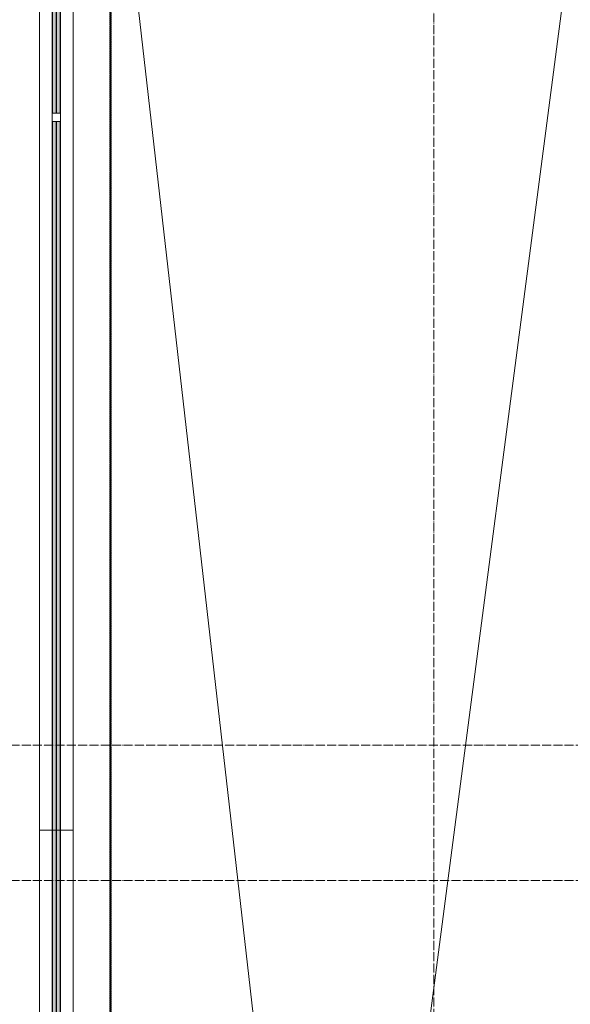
# Model space of a CAD drawing. Header units: millimetres. Extents: x 5617 to 132318, y 7718 to 193536.
# Tile 19 of 81: x 27142 to 28364, y 29425 to 31610. Entities that reach past the tile are written whole.
import ezdxf

# ---------------------------------------------------------------- set-up
doc = ezdxf.new("R2010")
doc.units = ezdxf.units.MM
for name, pattern in [('ADSK_Линия сетки', [25, 20, -2.5, 0, -2.5]), ('Линия сетки', [25, 20, -2.5, 0, -2.5]), ('Штрих_3_1_5_', [4.5, 3, -1.5]), ('Штриховая_ш3 п1_5', [4.5, 3, -1.5])]:
    doc.linetypes.add(name, pattern=pattern)
doc.layers.add('_Разделитель помещений_', color=4, linetype='Штриховая_ш3 п1_5', lineweight=40, true_color=0x00ffff)
for name, color, linetype, lineweight in [('Балясины', 7, 'Continuous', 30), ('Ограждение', 7, 'Continuous', 18), ('Оси', 7, 'Continuous', 9), ('Перекрытия', 7, 'Continuous', 18), ('Поручни', 7, 'Continuous', 18)]:
    doc.layers.add(name, color=color, linetype=linetype, lineweight=lineweight)

# ---------------------------------------------------------------- blocks, each defined once
blk = doc.blocks.new('135_SLK_K4_AR_rvt-1-МКСС_К4_L13_45_000_')
at = {"layer": '_Разделитель помещений_', "color": 131, "linetype": 'Штрих_3_1_5_', "true_color": 0xaaffff}
for p, q in [((94432.5, 32817.5), (94432.5, 25882.5)), ((94432.5, 25882.5), (94432.5, 32817.5))]:
    blk.add_line(p, q, dxfattribs=at)
blk = doc.blocks.new('Ограждение - 18Lx18W-7431883-МКСС_К4_L13_45_000_')
at = {"layer": 'Балясины', "color": 253, "lineweight": 5, "true_color": 0xaaaaaa}
for p, q in [((9, 9), (-9, 9)), ((-9, 9), (-9, -9)), ((9, -9), (9, 9)), ((-9, -9), (9, -9))]:
    blk.add_line(p, q, dxfattribs=at)
blk = doc.blocks.new('Ограждение - Ограждение-5832284-МКСС_К4_L13_45_000_')
at = {"layer": 'Ограждение', "lineweight": 5}
h = blk.add_hatch(color=256, dxfattribs=at)
h.paths.add_polyline_path([(11554, 14411.5), (11562, 14411.5), (11562, 15984.25), (11554, 15984.25), (11554, 15927.73)])
h.paths.add_polyline_path([(11554, 16002.25), (11562, 16002.25), (11562, 17575), (11554, 17575)])
h = blk.add_hatch(color=256, dxfattribs=at)
h.paths.add_polyline_path([(11563, 14411.5), (11571, 14411.5), (11571, 15984.25), (11563, 15984.25), (11563, 15927.73)])
h.paths.add_polyline_path([(11563, 16002.25), (11571, 16002.25), (11571, 17575), (11563, 17575)])
at = {"layer": 'Поручни', "color": 253, "lineweight": 5, "true_color": 0xaaaaaa}
for p, q in [((11525, 14411.5), (11525, 17575)), ((11553.5, 16002.25), (11553.5, 17575)), ((11554, 17575), (11554, 16002.25)), ((11562, 16002.25), (11562, 17575)), ((11563, 17575), (11563, 16002.25)), ((11571, 16002.25), (11571, 17575)), ((11571.5, 16002.25), (11571.5, 17575)), ((11600, 17529), (11600, 14411.5)), ((11553.5, 14411.5), (11553.5, 15984.25)), ((11554, 15984.25), (11554, 14411.5)), ((11562, 14411.5), (11562, 15984.25)), ((11563, 15984.25), (11563, 14411.5)), ((11571, 14411.5), (11571, 15984.25)), ((11571.5, 14411.5), (11571.5, 15984.25)), ((11553.5, 14411.5), (11525, 14411.5)), ((11554, 14411.5), (11562, 14411.5)), ((11563, 14411.5), (11562, 14411.5)), ((11563, 14411.5), (11571, 14411.5)), ((11600, 14411.5), (11571.5, 14411.5))]:
    blk.add_line(p, q, dxfattribs=at)
at = {"extrusion": (0, 0, -1), "zscale": -1}
blk.add_blockref('Ограждение - 18Lx18W-7431883-МКСС_К4_L13_45_000_', (-11562.5, 15993.25), dxfattribs=at)
blk = doc.blocks.new('Ограждение - Ограждение-5832313-МКСС_К4_L13_45_000_')
at = {"layer": 'Ограждение', "lineweight": 5}
h = blk.add_hatch(color=256, dxfattribs=at)
h.paths.add_polyline_path([(11554, 10445.5), (11562, 10445.5), (11562, 11758.5), (11554, 11758.5), (11554, 11144.1)])
h.paths.add_polyline_path([(11554, 11776.5), (11562, 11776.5), (11562, 13080.5), (11554, 13080.5), (11554, 12340)])
h.paths.add_polyline_path([(11554, 13098.5), (11562, 13098.5), (11562, 14411.5), (11554, 14411.5), (11554, 13535.9)])
h = blk.add_hatch(color=256, dxfattribs=at)
h.paths.add_polyline_path([(11563, 10445.5), (11571, 10445.5), (11571, 11758.5), (11563, 11758.5), (11563, 11144.1)])
h.paths.add_polyline_path([(11563, 11776.5), (11571, 11776.5), (11571, 13080.5), (11563, 13080.5), (11563, 12340)])
h.paths.add_polyline_path([(11563, 13098.5), (11571, 13098.5), (11571, 14411.5), (11563, 14411.5), (11563, 13535.9)])
at = {"layer": 'Поручни', "color": 253, "lineweight": 5, "true_color": 0xaaaaaa}
for p, q in [((11525, 10445.5), (11525, 14411.5)), ((11525, 14411.5), (11553.5, 14411.5)), ((11553.5, 13098.5), (11553.5, 14411.5)), ((11562, 14411.5), (11554, 14411.5)), ((11554, 14411.5), (11554, 13098.5)), ((11562, 13098.5), (11562, 14411.5)), ((11562, 14411.5), (11563, 14411.5)), ((11571, 14411.5), (11563, 14411.5)), ((11563, 14411.5), (11563, 13098.5)), ((11571, 13098.5), (11571, 14411.5)), ((11571.5, 13098.5), (11571.5, 14411.5)), ((11571.5, 14411.5), (11600, 14411.5)), ((11600, 14411.5), (11600, 10445.5))]:
    blk.add_line(p, q, dxfattribs=at)
blk = doc.blocks.new('135_SLK_K4_AR_FCD_rvt-1-МКСС_К4_L13_45_000_')
at = {"layer": 'Перекрытия', "color": 253, "lineweight": 5, "true_color": 0xaaaaaa}
for p, q in [((94350, 32897.9), (94922, 27890.6)), ((94944.4, 27889.9), (95599.8, 32900))]:
    blk.add_line(p, q, dxfattribs=at)
at = {"layer": 'Ограждение', "color": 253, "lineweight": 5, "true_color": 0xaaaaaa}
for name in ['Ограждение - Ограждение-5832284-МКСС_К4_L13_45_000_', 'Ограждение - Ограждение-5832313-МКСС_К4_L13_45_000_']:
    blk.add_blockref(name, (82750, 15400), dxfattribs=at)

msp = doc.modelspace()

# ---------------------------------------------------------------- linework, layer by layer
at = {"layer": 'Оси', "linetype": 'Линия сетки'}
msp.add_line((28060.8, 12025.7), (28060.8, 33050), dxfattribs=at)
at = {"layer": 'Оси', "linetype": 'ADSK_Линия сетки'}
for p, q in [((69660.8, 30000), (26619.7, 30000)), ((69660.8, 29700), (25349.7, 29700))]:
    msp.add_line(p, q, dxfattribs=at)

# ---------------------------------------------------------------- block references
at = {"lineweight": 5}
for name in ['135_SLK_K4_AR_FCD_rvt-1-МКСС_К4_L13_45_000_', '135_SLK_K4_AR_rvt-1-МКСС_К4_L13_45_000_']:
    msp.add_blockref(name, (-67089.2, 0), dxfattribs=at)

doc.saveas('drawing.dxf')
